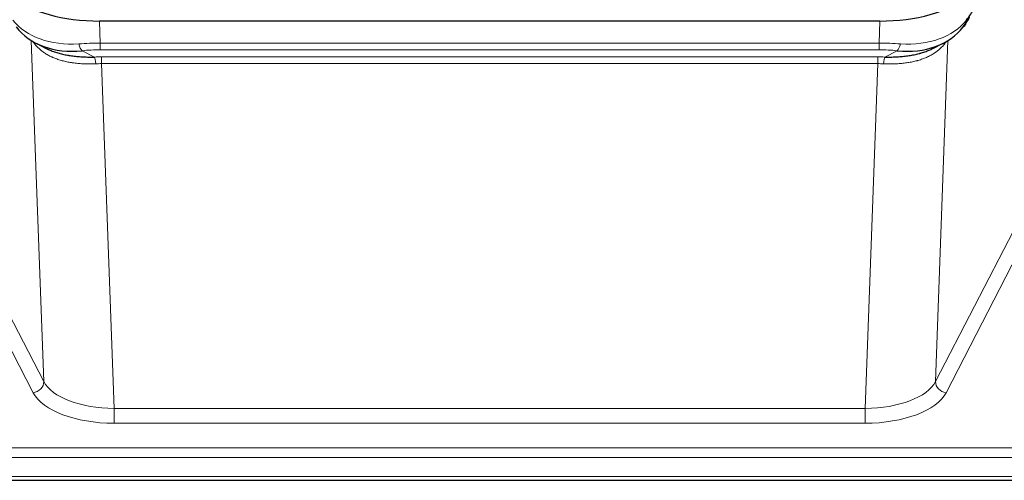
# Model space of a CAD drawing. Header units: inches. Extents: x 0 to 23760, y -13 to 16800.
# Tile 200 of 222: x 18957 to 19228, y 13660 to 13787. Entities that reach past the tile are written whole.
import ezdxf

# ---------------------------------------------------------------- set-up
doc = ezdxf.new("R2010")
doc.units = ezdxf.units.IN
doc.layers.add('254', color=7, linetype='Continuous', true_color=0xffffff)

msp = doc.modelspace()

# ---------------------------------------------------------------- linework, layer by layer
at = {"layer": '254', "color": 110, "linetype": 'Continuous', "lineweight": 13}
for p, q in [((18978.892, 13786.835), (18979.083, 13780.743)), ((19193.924, 13780.743), (19194.115, 13786.835)), ((18963.49, 13687.298), (18960.054, 13781.438)), ((18979.083, 13778.878), (18979.083, 13780.743)), ((18979.083, 13780.743), (19193.924, 13780.743)), ((19193.924, 13778.878), (19193.924, 13780.743)), ((19212.953, 13781.438), (19209.517, 13687.298)), ((18974.059, 13778.65), (18977.512, 13776.904)), ((19193.924, 13778.878), (18979.083, 13778.878)), ((18979.425, 13775.07), (18979.425, 13776.936)), ((18979.425, 13776.936), (19193.582, 13776.936)), ((19193.582, 13775.07), (19193.582, 13776.936)), ((19195.495, 13776.904), (19198.948, 13778.65)), ((18979.425, 13775.07), (18982.899, 13679.895)), ((19193.582, 13775.07), (18979.425, 13775.07)), ((19190.109, 13679.895), (19193.582, 13775.07)), ((18942.005, 13728.913), (18963.49, 13687.298)), ((19209.517, 13687.298), (19231.002, 13728.913)), ((18960.581, 13684.235), (18939.096, 13725.85)), ((19233.911, 13725.85), (19212.426, 13684.235)), ((18982.899, 13679.895), (18982.899, 13675.793)), ((18982.899, 13679.895), (19190.109, 13679.895)), ((19190.109, 13679.895), (19190.109, 13675.793)), ((19190.109, 13675.793), (18982.899, 13675.793)), ((18808.504, 13669.033), (19365.504, 13669.033)), ((18808.504, 13666.299), (19365.504, 13666.299)), ((18808.504, 13661.051), (19365.504, 13661.051))]:
    msp.add_line(p, q, dxfattribs=at)
at = {"layer": '254', "color": 2, "linetype": 'Continuous', "lineweight": 25}
for p, q in [((19194.115, 13786.835), (18978.892, 13786.835)), ((18961.401, 13780.682), (18964.145, 13779.296)), ((19208.813, 13779.271), (19211.606, 13780.682)), ((18808.504, 13660.035), (19365.504, 13660.035))]:
    msp.add_line(p, q, dxfattribs=at)
for centre, major_axis, ratio, start_param, end_param in [((18978.918, 13799.309), (27.01, 0.015), 0.4618579, 3.6271853, 4.7111791), ((19194.089, 13799.309), (-27.01, 0.015), 0.4618579, 1.5720062, 2.656), ((19195.971, 13770.447), (23.434, 19.972), 0.1471226, 5.6997031, 5.9205339), ((19193.275, 13773.309), (27.355, 20.182), 0.1876908, 5.6857719, 5.9066027), ((18978.829, 13802.127), (23.359, 16.381), 0.7286412, 3.1732971, 4.057134), ((19194.178, 13802.127), (-23.359, 16.381), 0.7286412, 2.2260513, 3.1098882), ((19214.451, 13788.077), (3.195, -2.407), 0.6715965, 6.033487, 6.820423)]:
    msp.add_ellipse(centre, major_axis=major_axis, ratio=ratio, start_param=start_param, end_param=end_param, dxfattribs=at)
at = {"layer": '254', "color": 110, "linetype": 'Continuous', "lineweight": 13}
for centre, major_axis, ratio, start_param, end_param in [((18978.829, 13802.127), (25.329, 12.681), 0.6929209, 3.2824386, 4.1662755), ((19194.178, 13802.127), (-25.329, 12.681), 0.6929209, 2.1169098, 3.0007467), ((18979.732, 13773.309), (-27.015, 0.091), 0.2751837, 4.7373543, 4.9581852), ((18974.059, 13782.485), (-0.368, 3.983), 0.2964475, 2.0527062, 2.8396422), ((19193.275, 13773.309), (27.015, 0.091), 0.2751837, 1.3250001, 1.545831), ((19198.948, 13782.485), (-0.368, -3.983), 0.2964475, 0.3019504, 1.0888865), ((18979.732, 13769.474), (-23.017, 0.318), 0.4083138, 4.7462544, 4.9670852), ((18980.214, 13767.123), (-24.025, 0.387), 0.4081206, 4.7518286, 4.8316761), ((19192.793, 13767.123), (24.025, 0.387), 0.4081206, 1.4515092, 1.5313568), ((19193.275, 13769.474), (23.017, 0.318), 0.4083138, 1.3161001, 1.5369309), ((18977.512, 13773.069), (0.131, -3.998), 0.1099517, 2.0830946, 2.8518059), ((18980.214, 13763.288), (-20.023, 0.877), 0.5868264, 4.777515, 4.8573625), ((19192.793, 13763.288), (20.023, 0.877), 0.5868265, 1.4258228, 1.5056703), ((19195.495, 13773.069), (0.131, 3.998), 0.1099517, 0.2897867, 1.0584981), ((18960.581, 13686.859), (-2.666, -1.376), 0.8484453, 1.1579292, 2.76165), ((18982.905, 13689.568), (-20.013, 0.104), 0.483363, 0.2476114, 1.5729934), ((19190.102, 13689.568), (20.013, 0.104), 0.483363, 4.7101919, 6.0355739), ((19212.426, 13686.859), (2.666, -1.376), 0.8484453, 3.5215353, 5.1252561), ((18982.905, 13686.944), (23.012, 0.004), 0.4845836, 3.3866449, 4.7120269), ((19190.102, 13686.944), (-23.012, 0.004), 0.4845836, 1.5711584, 2.8965404)]:
    msp.add_ellipse(centre, major_axis=major_axis, ratio=ratio, start_param=start_param, end_param=end_param, dxfattribs=at)
for points in [[(18977.831, 13775.041), (18977.342, 13775.021), (18976.858, 13775.008), (18975.898, 13774.999), (18975.423, 13775.003), (18974.481, 13775.029), (18974.014, 13775.051), (18973.089, 13775.116), (18972.63, 13775.158), (18971.949, 13775.237), (18971.723, 13775.266), (18971.385, 13775.314), (18971.273, 13775.331), (18971.05, 13775.365), (18970.939, 13775.383), (18970.387, 13775.477), (18969.956, 13775.561), (18969.112, 13775.752), (18968.288, 13775.964), (18967.502, 13776.219), (18966.736, 13776.495), (18966.362, 13776.644), (18965.953, 13776.824), (18965.908, 13776.844), (18965.817, 13776.885), (18965.772, 13776.906), (18965.638, 13776.968), (18965.372, 13777.093), (18965.114, 13777.224), (18964.609, 13777.491), (18964.287, 13777.678), (18963.671, 13778.069), (18963.376, 13778.272), (18962.816, 13778.693), (18962.55, 13778.912), (18962.172, 13779.251), (18962.049, 13779.365), (18961.871, 13779.54), (18961.813, 13779.599), (18961.697, 13779.717), (18961.641, 13779.776), (18961.363, 13780.074), (18961.158, 13780.317), (18960.78, 13780.81), (18960.607, 13781.06), (18960.452, 13781.312)], [(19212.555, 13781.312), (19212.4, 13781.06), (19212.228, 13780.811), (19211.852, 13780.321), (19211.649, 13780.08), (19211.211, 13779.609), (19210.977, 13779.378), (19210.477, 13778.929), (19210.211, 13778.709), (19209.789, 13778.39), (19209.644, 13778.286), (19209.421, 13778.131), (19209.346, 13778.08), (19209.193, 13777.979), (19209.116, 13777.929), (19208.728, 13777.683), (19208.405, 13777.496), (19207.735, 13777.14), (19207.041, 13776.804), (19206.3, 13776.506), (19205.534, 13776.229), (19205.14, 13776.1), (19204.682, 13775.967), (19204.631, 13775.952), (19204.528, 13775.923), (19204.477, 13775.909), (19204.322, 13775.867), (19204.011, 13775.784), (19203.696, 13775.708), (19203.061, 13775.563), (19202.631, 13775.479), (19201.756, 13775.33), (19201.312, 13775.267), (19200.41, 13775.161), (19199.953, 13775.118), (19199.256, 13775.069), (19199.021, 13775.055), (19198.668, 13775.038), (19198.549, 13775.033), (19198.311, 13775.024), (19198.192, 13775.02), (19197.596, 13775.003), (19197.116, 13774.999), (19196.151, 13775.008), (19195.665, 13775.021), (19195.176, 13775.041)]]:
    msp.add_open_spline(points, degree=3, knots=[0, 0, 0, 0, 0.0625, 0.0625, 0.125, 0.125, 0.1875, 0.1875, 0.25, 0.25, 0.28125, 0.28125, 0.296875, 0.296875, 0.3125, 0.3125, 0.375, 0.375, 0.4375, 0.5, 0.5, 0.5625, 0.5625, 0.5703125, 0.5703125, 0.578125, 0.578125, 0.59375, 0.625, 0.625, 0.6875, 0.6875, 0.75, 0.75, 0.8125, 0.8125, 0.84375, 0.84375, 0.859375, 0.859375, 0.875, 0.875, 0.9375, 0.9375, 1, 1, 1, 1], dxfattribs=at)
at = {"layer": '254', "color": 2, "linetype": 'Continuous', "lineweight": 25}
for points, knots in [([(18964.094, 13779.322), (18964.197, 13779.27), (18964.301, 13779.218), (18964.498, 13779.124), (18964.591, 13779.08), (18964.731, 13779.016), (18964.779, 13778.995), (18964.873, 13778.952), (18965.3, 13778.764), (18965.742, 13778.588), (18966.548, 13778.298), (18967.377, 13778.029), (18968.25, 13777.801), (18969.144, 13777.593), (18969.602, 13777.499), (18970.189, 13777.395), (18970.307, 13777.375), (18970.544, 13777.335), (18970.664, 13777.316), (18971.023, 13777.261), (18971.264, 13777.228), (18971.989, 13777.134), (18972.476, 13777.082), (18973.46, 13776.998), (18973.957, 13776.966), (18974.958, 13776.92), (18975.462, 13776.905), (18976.481, 13776.893), (18976.994, 13776.895), (18977.512, 13776.904)], [0, 0, 0, 0, 0.0294734, 0.0294734, 0.0550135, 0.0550135, 0.0677836, 0.0677836, 0.0805537, 0.1827144, 0.1827144, 0.2848751, 0.3870358, 0.3870358, 0.4891965, 0.4891965, 0.5147367, 0.5147367, 0.5402769, 0.5402769, 0.5913572, 0.5913572, 0.6935179, 0.6935179, 0.7956786, 0.7956786, 0.8978393, 0.8978393, 1, 1, 1, 1]), ([(19195.495, 13776.904), (19196.013, 13776.895), (19196.528, 13776.893), (19197.554, 13776.905), (19198.064, 13776.92), (19198.698, 13776.95), (19198.825, 13776.956), (19199.078, 13776.971), (19199.204, 13776.978), (19199.581, 13777.003), (19199.83, 13777.022), (19200.572, 13777.086), (19201.059, 13777.139), (19202.018, 13777.263), (19202.49, 13777.336), (19203.418, 13777.502), (19203.875, 13777.595), (19204.548, 13777.752), (19204.771, 13777.807), (19205.102, 13777.894), (19205.212, 13777.924), (19205.376, 13777.969), (19205.43, 13777.985), (19205.539, 13778.016), (19206.025, 13778.157), (19206.494, 13778.31), (19207.299, 13778.602), (19207.997, 13778.88), (19208.652, 13779.189), (19208.933, 13779.332)], [0, 0, 0, 0, 0.1020877, 0.1020877, 0.2041754, 0.2041754, 0.2296973, 0.2296973, 0.2552192, 0.2552192, 0.3062631, 0.3062631, 0.4083508, 0.4083508, 0.5104385, 0.5104385, 0.6125262, 0.6125262, 0.66357, 0.66357, 0.6890919, 0.6890919, 0.7018529, 0.7018529, 0.7146139, 0.8167015, 0.8167015, 0.9187892, 1, 1, 1, 1])]:
    msp.add_open_spline(points, degree=3, knots=knots, dxfattribs=at)

doc.saveas('drawing.dxf')
